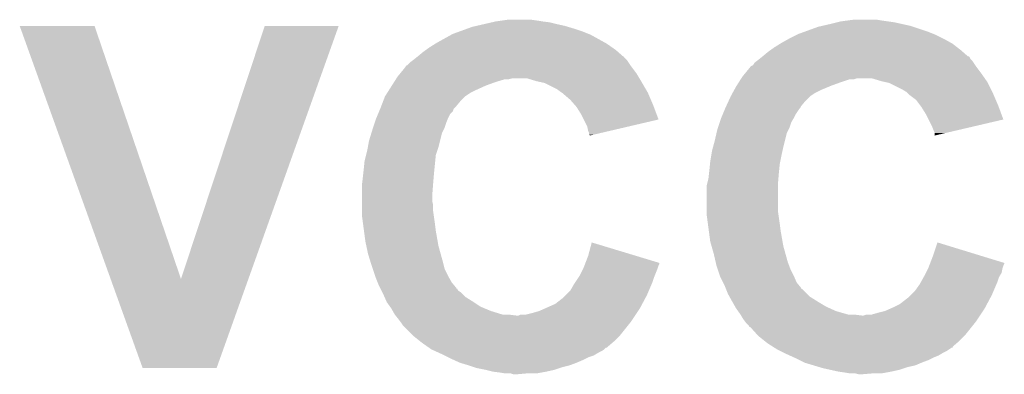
# Model space of a CAD drawing. Extents: x -1.3 to 24.2, y -3.9 to 39.2.
# Tile 6 of 37: x 4.7 to 7.5, y 7.9 to 8.9. Entities that reach past the tile are written whole.
import ezdxf

# ---------------------------------------------------------------- set-up
doc = ezdxf.new("R2010")
doc.units = 0
doc.layers.add('I2C_MUX_9_CLICK_V100_GTO', color=14, linetype='CONTINUOUS')

msp = doc.modelspace()

# ---------------------------------------------------------------- linework, layer by layer
at = {"layer": 'I2C_MUX_9_CLICK_V100_GTO'}
for points in [[(4.673634, 8.900134), (4.673628, 8.900148), (4.886964, 8.900134), (4.673628, 8.900148)], [(4.932816, 8.178892), (4.673634, 8.900134), (5.13337, 8.178892), (4.886964, 8.900134)], [(5.13337, 8.178892), (5.372112, 8.900122), (5.325574, 8.178892), (5.58291, 8.900122)], [(5.372112, 8.900122), (5.372126, 8.90016), (5.58291, 8.900122), (5.372126, 8.90016)], [(5.949952, 8.89254), (5.963922, 8.89762), (6.25348, 8.89254), (6.236546, 8.89762)], [(5.963922, 8.89762), (5.974928, 8.90016), (6.236546, 8.89762), (6.228078, 8.90016)], [(5.974928, 8.90016), (5.99694, 8.90524), (6.228078, 8.90016), (6.20522, 8.90524)], [(5.99694, 8.90524), (6.018952, 8.91032), (6.20522, 8.90524), (6.1849, 8.91032)], [(6.018952, 8.91032), (6.02996, 8.91286), (6.1849, 8.91032), (6.16458, 8.91286)], [(6.02996, 8.91286), (6.04774, 8.9154), (6.16458, 8.91286), (6.14934, 8.9154)], [(6.04774, 8.9154), (6.065522, 8.91794), (6.14934, 8.9154), (6.131558, 8.91794)], [(6.914516, 8.88492), (6.949442, 8.89762), (7.25932, 8.88492), (7.221216, 8.89762)], [(6.949442, 8.89762), (6.960438, 8.900158), (7.221216, 8.89762), (7.2136, 8.900158)], [(6.960438, 8.900158), (6.98246, 8.90524), (7.2136, 8.900158), (7.190736, 8.90524)], [(6.98246, 8.90524), (7.00278, 8.91032), (7.190736, 8.90524), (7.167878, 8.91032)], [(7.00278, 8.91032), (7.012942, 8.91286), (7.167878, 8.91032), (7.1501, 8.91286)], [(7.012942, 8.91286), (7.031992, 8.9154), (7.1501, 8.91286), (7.13232, 8.9154)], [(7.031992, 8.9154), (7.051042, 8.91794), (7.13232, 8.9154), (7.117078, 8.91794)], [(5.86232, 8.851898), (5.90347, 8.87476), (6.342894, 8.851898), (6.301742, 8.87476)], [(5.90347, 8.87476), (5.908042, 8.8773), (6.301742, 8.87476), (6.295392, 8.8773)], [(5.908042, 8.8773), (5.928996, 8.88492), (6.295392, 8.8773), (6.27634, 8.88492)], [(5.928996, 8.88492), (5.949952, 8.89254), (6.27634, 8.88492), (6.25348, 8.89254)], [(6.86816, 8.8646), (6.88848, 8.87476), (7.30504, 8.8646), (7.28472, 8.87476)], [(6.88848, 8.87476), (6.893562, 8.8773), (7.28472, 8.87476), (7.27837, 8.8773)], [(6.893562, 8.8773), (6.914516, 8.88492), (7.27837, 8.8773), (7.25932, 8.88492)], [(5.842, 8.8392), (5.858258, 8.84936), (6.361978, 8.8392), (6.347462, 8.84936)], [(5.858258, 8.84936), (5.86232, 8.851898), (6.347462, 8.84936), (6.342894, 8.851898)], [(6.82498, 8.8392), (6.841238, 8.84936), (7.346038, 8.8392), (7.332968, 8.84936)], [(6.841238, 8.84936), (6.8453, 8.851898), (7.332968, 8.84936), (7.328402, 8.851898)], [(6.8453, 8.851898), (6.863588, 8.86206), (7.328402, 8.851898), (7.31012, 8.86206)], [(6.863588, 8.86206), (6.86816, 8.8646), (7.31012, 8.86206), (7.30504, 8.8646)], [(5.805796, 8.811254), (5.80894, 8.813768), (6.395726, 8.811254), (6.39572, 8.813768)], [(5.80894, 8.813768), (5.80898, 8.8138), (6.39572, 8.813768), (6.393176, 8.8138)], [(5.80898, 8.8138), (5.82422, 8.8265), (6.393176, 8.8138), (6.378666, 8.8265)], [(5.82422, 8.8265), (5.831332, 8.83158), (6.378666, 8.8265), (6.372862, 8.83158)], [(5.831332, 8.83158), (5.842, 8.8392), (6.372862, 8.83158), (6.361978, 8.8392)], [(6.78878, 8.811256), (6.791952, 8.813794), (7.381242, 8.811256), (7.378706, 8.813794)], [(6.791952, 8.813794), (6.79196, 8.8138), (7.378706, 8.813794), (7.376156, 8.8138)], [(6.79196, 8.8138), (6.8072, 8.8265), (7.376156, 8.8138), (7.361646, 8.8265)], [(6.8072, 8.8265), (6.814312, 8.83158), (7.361646, 8.8265), (7.35584, 8.83158)], [(6.814312, 8.83158), (6.82498, 8.8392), (7.35584, 8.83158), (7.346038, 8.8392)], [(5.77342, 8.783316), (5.773442, 8.78586), (6.41795, 8.783316), (6.41604, 8.78586)], [(5.773442, 8.78586), (5.773444, 8.785866), (6.41604, 8.78586), (6.416036, 8.785866)], [(5.773444, 8.785866), (5.77849, 8.788402), (6.416036, 8.785866), (6.414346, 8.788402)], [(5.77849, 8.788402), (5.786122, 8.79602), (6.414346, 8.788402), (6.409268, 8.79602)], [(5.786122, 8.79602), (5.792894, 8.8011), (6.409268, 8.79602), (6.40588, 8.8011)], [(5.792894, 8.8011), (5.79628, 8.80364), (6.40588, 8.8011), (6.40334, 8.80364)], [(5.79628, 8.80364), (5.805796, 8.811254), (6.40334, 8.80364), (6.395726, 8.811254)], [(6.756398, 8.783318), (6.75894, 8.78586), (7.400928, 8.783318), (7.39902, 8.78586)], [(6.75894, 8.78586), (6.758944, 8.785862), (7.39902, 8.78586), (7.39902, 8.785862)], [(6.758944, 8.785862), (6.76401, 8.788404), (7.39902, 8.785862), (7.397324, 8.788404)], [(6.76401, 8.788404), (6.769102, 8.796022), (7.397324, 8.788404), (7.392246, 8.796022)], [(6.769102, 8.796022), (6.775872, 8.8011), (7.392246, 8.796022), (7.38886, 8.8011)], [(6.775872, 8.8011), (6.77926, 8.80364), (7.38886, 8.8011), (7.386326, 8.80364)], [(6.77926, 8.80364), (6.782446, 8.80619), (7.386326, 8.80364), (7.383782, 8.80619)], [(6.782446, 8.80619), (6.78878, 8.811256), (7.383782, 8.80619), (7.381242, 8.811256)], [(5.75056, 8.75538), (5.758872, 8.765538), (6.437378, 8.75538), (6.431282, 8.765538)], [(5.758872, 8.765538), (5.77342, 8.783316), (6.431282, 8.765538), (6.41795, 8.783316)], [(6.73354, 8.75538), (6.741852, 8.76554), (7.421372, 8.75538), (7.41426, 8.76554)], [(6.741852, 8.76554), (6.756398, 8.783318), (7.41426, 8.76554), (7.400928, 8.783318)], [(5.726314, 8.71728), (5.734396, 8.72998), (5.97408, 8.71728), (6.002022, 8.72998)], [(5.734396, 8.72998), (5.740862, 8.740142), (6.002022, 8.72998), (6.02996, 8.740142)], [(5.740862, 8.740142), (5.74571, 8.74776), (6.02996, 8.740142), (6.055356, 8.74776)], [(5.74571, 8.74776), (5.747326, 8.7503), (6.065518, 8.74776), (6.075678, 8.7503)], [(5.747326, 8.7503), (5.75056, 8.75538), (6.440426, 8.7503), (6.437378, 8.75538)], [(6.146802, 8.74268), (6.121398, 8.7503), (6.444998, 8.74268), (6.440426, 8.7503)], [(6.158236, 8.74014), (6.146802, 8.74268), (6.44652, 8.74014), (6.444998, 8.74268)], [(6.169658, 8.737602), (6.158236, 8.74014), (6.448002, 8.737602), (6.44652, 8.74014)], [(6.205218, 8.71982), (6.169658, 8.737602), (6.458374, 8.71982), (6.448002, 8.737602)], [(6.71576, 8.72744), (6.717376, 8.72998), (6.981444, 8.72744), (6.987542, 8.72998)], [(6.717376, 8.72998), (6.72384, 8.74014), (6.987542, 8.72998), (7.01548, 8.74014)], [(6.72384, 8.74014), (6.728688, 8.747758), (7.01548, 8.74014), (7.038338, 8.747758)], [(6.728688, 8.747758), (6.72869, 8.74776), (7.038338, 8.747758), (7.051036, 8.74776)], [(6.72869, 8.74776), (6.730306, 8.750298), (7.051036, 8.74776), (7.058658, 8.750298)], [(6.730306, 8.7503), (6.73354, 8.75538), (7.424928, 8.7503), (7.421372, 8.75538)], [(6.730306, 8.750298), (6.730306, 8.7503), (7.058658, 8.750298), (7.104378, 8.7503)], [(7.129782, 8.74268), (7.104378, 8.7503), (7.430262, 8.74268), (7.424928, 8.7503)], [(7.141224, 8.740138), (7.129782, 8.74268), (7.43204, 8.740138), (7.430262, 8.74268)], [(7.152638, 8.737602), (7.141224, 8.740138), (7.43331, 8.737602), (7.43204, 8.740138)], [(7.1882, 8.71982), (7.152638, 8.737602), (7.4422, 8.71982), (7.43331, 8.737602)], [(5.715002, 8.6995), (5.721464, 8.709658), (5.9436, 8.6995), (5.958838, 8.709658)], [(5.721464, 8.709658), (5.726314, 8.71728), (5.958838, 8.709658), (5.97408, 8.71728)], [(6.21538, 8.7122), (6.205218, 8.71982), (6.462818, 8.7122), (6.458374, 8.71982)], [(6.219194, 8.709658), (6.21538, 8.7122), (6.4643, 8.709658), (6.462818, 8.7122)], [(6.223, 8.70712), (6.219194, 8.709658), (6.465388, 8.70712), (6.4643, 8.709658)], [(6.22554, 8.704578), (6.223, 8.70712), (6.466478, 8.704578), (6.465388, 8.70712)], [(6.24332, 8.689342), (6.22554, 8.704578), (6.473008, 8.689342), (6.466478, 8.704578)], [(6.70052, 8.6995), (6.70606, 8.709658), (6.92658, 8.6995), (6.941818, 8.709658)], [(6.70606, 8.709658), (6.710218, 8.71728), (6.941818, 8.709658), (6.95706, 8.71728)], [(6.710218, 8.71728), (6.71576, 8.72744), (6.95706, 8.71728), (6.981444, 8.72744)], [(7.200898, 8.712202), (7.1882, 8.71982), (7.44601, 8.712202), (7.4422, 8.71982)], [(7.203442, 8.70966), (7.200898, 8.712202), (7.44728, 8.70966), (7.44601, 8.712202)], [(7.20852, 8.704582), (7.203442, 8.70966), (7.449458, 8.704582), (7.44728, 8.70966)], [(7.228838, 8.689342), (7.20852, 8.704582), (7.455988, 8.689342), (7.449458, 8.704582)], [(5.704254, 8.671562), (5.710116, 8.6868), (5.918202, 8.671562), (5.9309, 8.6868)], [(5.710116, 8.6868), (5.715, 8.699498), (5.9309, 8.6868), (5.943598, 8.699498)], [(5.715, 8.699498), (5.715002, 8.6995), (5.943598, 8.699498), (5.9436, 8.6995)], [(6.256658, 8.6741), (6.24332, 8.689342), (6.47954, 8.6741), (6.473008, 8.689342)], [(6.2611, 8.669022), (6.256658, 8.6741), (6.48144, 8.669022), (6.47954, 8.6741)], [(6.687622, 8.671556), (6.694658, 8.6868), (6.901178, 8.671556), (6.91388, 8.6868)], [(6.694658, 8.6868), (6.700518, 8.699498), (6.91388, 8.6868), (6.926578, 8.699498)], [(6.700518, 8.699498), (6.70052, 8.6995), (6.926578, 8.699498), (6.92658, 8.6995)], [(7.24027, 8.6741), (7.228838, 8.689342), (7.46252, 8.6741), (7.455988, 8.689342)], [(7.24408, 8.669018), (7.24027, 8.6741), (7.464422, 8.669018), (7.46252, 8.6741)], [(5.690658, 8.63854), (5.69489, 8.648696), (5.89534, 8.63854), (5.900418, 8.648696)], [(5.69489, 8.648696), (5.69807, 8.656328), (5.900418, 8.648696), (5.908036, 8.656328)], [(5.69807, 8.656328), (5.70124, 8.663936), (5.908036, 8.656328), (5.91058, 8.663936)], [(5.70124, 8.663936), (5.7023, 8.66648), (5.91058, 8.663936), (5.913122, 8.66648)], [(5.7023, 8.66648), (5.704254, 8.671562), (5.913122, 8.66648), (5.918202, 8.671562)], [(6.2738, 8.648698), (6.2611, 8.669022), (6.489044, 8.648698), (6.48144, 8.669022)], [(6.281422, 8.633454), (6.2738, 8.648698), (6.494746, 8.633454), (6.489044, 8.648698)], [(6.673638, 8.638542), (6.67787, 8.648698), (6.88086, 8.638542), (6.88594, 8.648698)], [(6.67787, 8.648698), (6.68422, 8.66394), (6.88594, 8.648698), (6.8961, 8.66394)], [(6.68422, 8.66394), (6.68528, 8.66648), (6.8961, 8.66394), (6.898628, 8.66648)], [(6.68528, 8.66648), (6.685284, 8.66649), (6.898628, 8.66648), (6.898638, 8.66649)], [(6.685284, 8.66649), (6.687622, 8.671556), (6.898638, 8.66649), (6.901178, 8.671556)], [(7.25678, 8.648698), (7.24408, 8.669018), (7.472024, 8.648698), (7.464422, 8.669018)], [(7.264404, 8.633454), (7.25678, 8.648698), (7.477726, 8.633454), (7.472024, 8.648698)], [(5.681132, 8.6106), (5.686214, 8.625842), (5.88518, 8.6106), (5.89026, 8.625842)], [(5.686214, 8.625842), (5.6896, 8.635998), (5.89026, 8.625842), (5.894322, 8.635998)], [(5.6896, 8.635998), (5.690658, 8.63854), (5.894322, 8.635998), (5.89534, 8.63854)], [(6.291578, 8.613142), (6.281422, 8.633454), (6.40784, 8.613142), (6.494746, 8.633454)], [(6.664114, 8.6106), (6.669196, 8.62585), (6.86816, 8.6106), (6.87324, 8.62585)], [(6.669196, 8.62585), (6.67258, 8.635998), (6.87324, 8.62585), (6.879332, 8.635998)], [(6.67258, 8.635998), (6.673638, 8.638542), (6.879332, 8.635998), (6.88086, 8.638542)], [(7.27456, 8.61314), (7.264404, 8.633454), (7.390758, 8.61314), (7.477726, 8.633454)], [(5.66928, 8.572502), (5.676312, 8.595358), (5.871844, 8.572502), (5.877558, 8.595358)], [(5.676312, 8.595358), (5.67944, 8.60552), (5.877558, 8.595358), (5.882638, 8.60552)], [(5.67944, 8.60552), (5.681132, 8.6106), (5.882638, 8.60552), (5.88518, 8.6106)], [(6.29412, 8.600442), (6.291578, 8.613142), (6.353502, 8.600442), (6.40784, 8.613142)], [(6.296658, 8.595364), (6.29412, 8.600442), (6.331776, 8.595364), (6.353502, 8.600442)], [(6.29666, 8.590276), (6.296658, 8.595364), (6.310008, 8.590276), (6.331776, 8.595364)], [(6.299192, 8.587748), (6.29666, 8.590276), (6.299192, 8.587748), (6.310008, 8.590276)], [(6.6548, 8.5725), (6.660074, 8.595358), (6.854824, 8.5725), (6.860538, 8.595358)], [(6.660074, 8.595358), (6.66242, 8.605518), (6.860538, 8.595358), (6.865618, 8.605518)], [(6.66242, 8.605518), (6.664114, 8.6106), (6.865618, 8.605518), (6.86816, 8.6106)], [(7.27964, 8.60044), (7.27456, 8.61314), (7.336386, 8.60044), (7.390758, 8.61314)], [(7.282178, 8.595364), (7.27964, 8.60044), (7.314656, 8.595364), (7.336386, 8.60044)], [(7.28218, 8.587778), (7.282178, 8.595364), (7.28218, 8.587778), (7.314656, 8.595364)], [(5.666046, 8.554722), (5.66928, 8.572502), (5.8674, 8.554722), (5.871844, 8.572502)], [(6.64995, 8.55472), (6.6548, 8.5725), (6.85038, 8.55472), (6.854824, 8.5725)], [(5.661024, 8.531858), (5.6642, 8.54456), (5.85978, 8.531858), (5.864012, 8.54456)], [(5.6642, 8.54456), (5.666046, 8.554722), (5.864012, 8.54456), (5.8674, 8.554722)], [(6.645062, 8.53186), (6.64718, 8.544562), (6.8453, 8.53186), (6.848122, 8.544562)], [(6.64718, 8.544562), (6.64995, 8.55472), (6.848122, 8.544562), (6.85038, 8.55472)], [(5.65404, 8.48868), (5.65658, 8.51408), (5.855462, 8.48868), (5.858002, 8.51408)], [(5.65658, 8.51408), (5.661024, 8.531858), (5.858002, 8.51408), (5.85978, 8.531858)], [(6.63956, 8.48868), (6.641338, 8.506462), (6.83844, 8.48868), (6.84022, 8.506462)], [(6.641338, 8.506462), (6.6421, 8.51408), (6.84022, 8.506462), (6.841742, 8.51408)], [(6.6421, 8.51408), (6.645062, 8.53186), (6.841742, 8.51408), (6.8453, 8.53186)], [(5.6515, 8.46582), (5.653192, 8.48106), (5.85343, 8.46582), (5.8547, 8.48106)], [(5.653192, 8.48106), (5.65404, 8.48868), (5.8547, 8.48106), (5.855462, 8.48868)], [(6.63702, 8.465822), (6.638712, 8.48106), (6.83641, 8.465822), (6.83768, 8.48106)], [(6.638712, 8.48106), (6.63956, 8.48868), (6.83768, 8.48106), (6.83844, 8.48868)], [(5.64896, 8.4455), (5.649594, 8.45058), (5.851768, 8.4455), (5.85216, 8.45058)], [(5.649594, 8.45058), (5.6515, 8.46582), (5.85216, 8.45058), (5.85343, 8.46582)], [(6.63194, 8.445502), (6.63321, 8.450582), (6.83514, 8.445502), (6.83514, 8.450582)], [(6.63321, 8.450582), (6.63702, 8.465822), (6.83514, 8.450582), (6.83641, 8.465822)], [(5.64896, 8.417562), (5.64896, 8.4455), (5.84962, 8.417562), (5.851768, 8.4455)], [(6.63194, 8.37184), (6.63194, 8.445502), (6.83514, 8.37184), (6.83514, 8.445502)], [(5.64896, 8.399778), (5.64896, 8.417562), (5.84962, 8.399778), (5.84962, 8.417562)], [(5.64896, 8.389618), (5.64896, 8.399778), (5.85216, 8.389618), (5.84962, 8.399778)], [(5.64896, 8.37184), (5.64896, 8.389618), (5.85216, 8.37184), (5.85216, 8.389618)], [(5.64896, 8.361682), (5.64896, 8.37184), (5.853612, 8.361682), (5.85216, 8.37184)], [(6.63194, 8.361682), (6.63194, 8.37184), (6.836592, 8.361682), (6.83514, 8.37184)], [(5.652348, 8.33628), (5.64896, 8.361682), (5.85724, 8.33628), (5.853612, 8.361682)], [(5.655058, 8.31596), (5.652348, 8.33628), (5.85978, 8.31596), (5.85724, 8.33628)], [(6.635328, 8.33628), (6.63194, 8.361682), (6.84022, 8.33628), (6.836592, 8.361682)], [(6.638038, 8.31596), (6.635328, 8.33628), (6.84276, 8.31596), (6.84022, 8.33628)], [(5.65912, 8.28548), (5.655058, 8.31596), (5.86516, 8.28548), (5.85978, 8.31596)], [(6.6421, 8.285482), (6.638038, 8.31596), (6.84814, 8.285482), (6.84276, 8.31596)], [(5.661842, 8.27278), (5.65912, 8.28548), (5.8674, 8.27278), (5.86516, 8.28548)], [(6.29412, 8.24484), (6.304312, 8.282934), (6.430124, 8.24484), (6.304312, 8.282934)], [(6.64573, 8.27278), (6.6421, 8.285482), (6.85038, 8.27278), (6.84814, 8.285482)], [(7.2771, 8.244838), (7.28983, 8.282936), (7.413998, 8.244838), (7.28983, 8.282936)], [(5.66674, 8.24992), (5.661842, 8.27278), (5.87375, 8.24992), (5.8674, 8.27278)], [(6.65226, 8.24992), (6.64573, 8.27278), (6.85673, 8.24992), (6.85038, 8.27278)], [(5.673774, 8.22706), (5.66674, 8.24992), (5.8801, 8.22706), (5.87375, 8.24992)], [(5.6769, 8.2169), (5.673774, 8.22706), (5.88264, 8.2169), (5.8801, 8.22706)], [(6.285326, 8.221976), (6.286294, 8.224494), (6.497318, 8.221976), (6.49732, 8.224494)], [(6.286294, 8.224494), (6.29412, 8.24484), (6.49732, 8.224494), (6.430124, 8.24484)], [(6.657538, 8.22706), (6.65226, 8.24992), (6.86308, 8.22706), (6.85673, 8.24992)], [(6.659882, 8.2169), (6.657538, 8.22706), (6.86689, 8.2169), (6.86308, 8.22706)], [(7.268306, 8.221976), (7.269274, 8.224494), (7.480298, 8.221976), (7.4803, 8.224494)], [(7.269274, 8.224494), (7.2771, 8.244838), (7.4803, 8.224494), (7.413998, 8.244838)], [(5.680288, 8.206738), (5.6769, 8.2169), (5.88518, 8.206738), (5.88264, 8.2169)], [(5.68706, 8.186422), (5.680288, 8.206738), (5.89534, 8.186422), (5.88518, 8.206738)], [(6.26872, 8.186422), (6.280148, 8.20928), (6.483096, 8.186422), (6.49224, 8.20928)], [(6.280148, 8.20928), (6.28142, 8.21182), (6.49224, 8.20928), (6.493086, 8.21182)], [(6.28142, 8.21182), (6.283372, 8.216898), (6.493086, 8.21182), (6.49478, 8.216898)], [(6.283372, 8.216898), (6.285326, 8.221976), (6.49478, 8.216898), (6.497318, 8.221976)], [(6.66327, 8.20674), (6.659882, 8.2169), (6.8707, 8.20674), (6.86689, 8.2169)], [(6.67004, 8.186422), (6.66327, 8.20674), (6.88086, 8.186422), (6.8707, 8.20674)], [(7.2517, 8.18642), (7.256778, 8.196578), (7.466578, 8.18642), (7.47268, 8.196578)], [(7.256778, 8.196578), (7.263128, 8.209278), (7.47268, 8.196578), (7.47522, 8.209278)], [(7.263128, 8.209278), (7.2644, 8.21182), (7.47522, 8.209278), (7.476066, 8.21182)], [(7.2644, 8.21182), (7.266352, 8.216898), (7.476066, 8.21182), (7.47776, 8.216898)], [(7.266352, 8.216898), (7.268306, 8.221976), (7.47776, 8.216898), (7.480298, 8.221976)], [(5.024116, 7.924826), (4.932816, 8.178892), (5.234922, 7.924826), (5.325574, 8.178892)], [(5.68706, 8.186418), (5.68706, 8.186422), (5.895344, 8.186418), (5.89534, 8.186422)], [(5.694168, 8.168652), (5.68706, 8.186418), (5.9055, 8.168652), (5.895344, 8.186418)], [(5.69722, 8.16102), (5.694168, 8.168652), (5.911858, 8.16102), (5.9055, 8.168652)], [(6.25348, 8.16356), (6.256866, 8.168642), (6.474822, 8.16356), (6.477, 8.168642)], [(6.256866, 8.168642), (6.267026, 8.183882), (6.477, 8.168642), (6.48208, 8.183882)], [(6.267026, 8.183882), (6.26872, 8.186422), (6.48208, 8.183882), (6.483096, 8.186422)], [(6.670042, 8.18642), (6.67004, 8.186422), (6.88086, 8.18642), (6.88086, 8.186422)], [(6.678926, 8.16865), (6.670042, 8.18642), (6.888482, 8.16865), (6.88086, 8.18642)], [(6.68274, 8.16102), (6.678926, 8.16865), (6.894838, 8.16102), (6.888482, 8.16865)], [(7.239002, 8.16356), (7.241824, 8.168642), (7.457802, 8.16356), (7.45998, 8.168642)], [(7.241824, 8.168642), (7.250294, 8.18389), (7.45998, 8.168642), (7.46506, 8.18389)], [(7.250294, 8.18389), (7.2517, 8.18642), (7.46506, 8.18389), (7.466578, 8.18642)], [(5.701028, 8.153404), (5.69722, 8.16102), (5.9182, 8.153404), (5.911858, 8.16102)], [(5.7023, 8.15086), (5.701028, 8.153404), (5.918232, 8.15086), (5.9182, 8.153404)], [(5.702312, 8.150836), (5.7023, 8.15086), (5.920746, 8.150836), (5.918232, 8.15086)], [(5.704836, 8.14579), (5.702312, 8.150836), (5.923284, 8.14579), (5.920746, 8.150836)], [(5.707382, 8.140698), (5.704836, 8.14579), (5.930902, 8.140698), (5.923284, 8.14579)], [(5.70992, 8.13562), (5.707382, 8.140698), (5.935982, 8.13562), (5.930902, 8.140698)], [(6.230618, 8.13308), (6.243322, 8.145782), (6.46176, 8.13308), (6.467202, 8.145782)], [(6.243322, 8.145782), (6.25348, 8.16356), (6.467202, 8.145782), (6.474822, 8.16356)], [(6.685788, 8.153404), (6.68274, 8.16102), (6.90118, 8.153404), (6.894838, 8.16102)], [(6.686804, 8.15086), (6.685788, 8.153404), (6.901212, 8.15086), (6.90118, 8.153404)], [(6.686808, 8.150854), (6.686804, 8.15086), (6.903726, 8.150854), (6.901212, 8.15086)], [(6.6929, 8.13562), (6.686808, 8.150854), (6.918962, 8.13562), (6.903726, 8.150854)], [(7.213598, 8.13308), (7.2263, 8.14578), (7.44474, 8.13308), (7.450182, 8.14578)], [(7.2263, 8.14578), (7.239002, 8.16356), (7.450182, 8.14578), (7.457802, 8.16356)], [(5.713306, 8.128), (5.70992, 8.13562), (5.943602, 8.128), (5.935982, 8.13562)], [(5.718948, 8.1153), (5.713306, 8.128), (5.96392, 8.1153), (5.943602, 8.128)], [(5.72008, 8.11275), (5.718948, 8.1153), (5.967744, 8.11275), (5.96392, 8.1153)], [(5.729152, 8.10006), (5.72008, 8.11275), (5.98677, 8.10006), (5.967744, 8.11275)], [(6.20013, 8.107682), (6.223, 8.125462), (6.448214, 8.107682), (6.457696, 8.125462)], [(6.223, 8.125462), (6.230618, 8.13308), (6.457696, 8.125462), (6.46176, 8.13308)], [(6.697134, 8.128), (6.6929, 8.13562), (6.926582, 8.128), (6.918962, 8.13562)], [(6.70419, 8.1153), (6.697134, 8.128), (6.9469, 8.1153), (6.926582, 8.128)], [(6.7056, 8.11276), (6.70419, 8.1153), (6.951134, 8.11276), (6.9469, 8.1153)], [(6.712856, 8.10006), (6.7056, 8.11276), (6.972302, 8.10006), (6.951134, 8.11276)], [(7.18311, 8.107682), (7.20598, 8.125462), (7.431194, 8.107682), (7.440676, 8.125462)], [(7.20598, 8.125462), (7.213598, 8.13308), (7.440676, 8.125462), (7.44474, 8.13308)], [(5.73278, 8.094982), (5.729152, 8.10006), (5.998962, 8.094982), (5.98677, 8.10006)], [(5.737136, 8.08736), (5.73278, 8.094982), (6.017258, 8.08736), (5.998962, 8.094982)], [(5.742938, 8.077202), (5.737136, 8.08736), (6.050278, 8.077202), (6.017258, 8.08736)], [(6.13664, 8.08228), (6.154422, 8.08736), (6.432972, 8.08228), (6.43636, 8.08736)], [(6.154422, 8.08736), (6.17156, 8.09498), (6.43636, 8.08736), (6.44144, 8.09498)], [(6.17156, 8.09498), (6.20013, 8.107682), (6.44144, 8.09498), (6.448214, 8.107682)], [(6.715758, 8.09498), (6.712856, 8.10006), (6.983476, 8.09498), (6.972302, 8.10006)], [(6.721206, 8.087358), (6.715758, 8.09498), (7.00024, 8.087358), (6.983476, 8.09498)], [(6.728462, 8.0772), (6.721206, 8.087358), (7.035802, 8.0772), (7.00024, 8.087358)], [(7.11962, 8.08228), (7.139942, 8.08736), (7.415952, 8.08228), (7.41934, 8.08736)], [(7.139942, 8.08736), (7.157084, 8.09498), (7.41934, 8.08736), (7.42442, 8.09498)], [(7.157084, 8.09498), (7.1628, 8.09752), (7.42442, 8.09498), (7.425774, 8.09752)], [(7.1628, 8.09752), (7.18311, 8.107682), (7.425774, 8.09752), (7.431194, 8.107682)], [(5.74294, 8.0772), (5.742938, 8.077202), (6.050284, 8.0772), (6.050278, 8.077202)], [(5.744972, 8.07466), (5.74294, 8.0772), (6.088382, 8.07466), (6.06806, 8.0772)], [(5.7531, 8.0645), (5.744972, 8.07466), (6.42112, 8.0645), (6.427892, 8.07466)], [(5.758816, 8.05688), (5.7531, 8.0645), (6.41604, 8.05688), (6.42112, 8.0645)], [(5.76072, 8.05434), (5.758816, 8.05688), (6.414008, 8.05434), (6.41604, 8.05688)], [(6.088382, 8.07466), (6.096004, 8.074662), (6.427892, 8.07466), (6.427894, 8.074662)], [(6.096004, 8.074662), (6.101084, 8.0772), (6.427894, 8.074662), (6.429586, 8.0772)], [(6.116322, 8.0772), (6.13664, 8.08228), (6.429586, 8.0772), (6.432972, 8.08228)], [(6.729986, 8.07466), (6.728462, 8.0772), (7.073902, 8.07466), (7.05358, 8.0772)], [(6.736078, 8.064502), (6.729986, 8.07466), (7.4041, 8.064502), (7.410872, 8.07466)], [(6.741798, 8.05688), (6.736078, 8.064502), (7.39902, 8.05688), (7.4041, 8.064502)], [(6.7437, 8.054342), (6.741798, 8.05688), (7.396988, 8.054342), (7.39902, 8.05688)], [(7.073902, 8.07466), (7.078982, 8.074662), (7.410872, 8.07466), (7.410874, 8.074662)], [(7.078982, 8.074662), (7.086604, 8.0772), (7.410874, 8.074662), (7.412566, 8.0772)], [(7.101844, 8.0772), (7.11962, 8.08228), (7.412566, 8.0772), (7.415952, 8.08228)], [(5.7658, 8.04672), (5.76072, 8.05434), (6.407912, 8.04672), (6.414008, 8.05434)], [(5.79374, 8.01878), (5.7658, 8.04672), (6.38556, 8.01878), (6.407912, 8.04672)], [(6.751318, 8.04671), (6.7437, 8.054342), (7.390884, 8.04671), (7.396988, 8.054342)], [(6.753854, 8.041664), (6.751318, 8.04671), (7.386846, 8.041664), (7.390884, 8.04671)], [(6.756404, 8.04164), (6.753854, 8.041664), (7.386828, 8.04164), (7.386846, 8.041664)], [(6.776976, 8.01878), (6.756404, 8.04164), (7.36854, 8.01878), (7.386828, 8.04164)], [(5.79628, 8.01624), (5.79374, 8.01878), (6.38302, 8.01624), (6.38556, 8.01878)], [(5.81533, 8.001), (5.79628, 8.01624), (6.36778, 8.001), (6.38302, 8.01624)], [(5.82168, 7.99592), (5.81533, 8.001), (6.361852, 7.99592), (6.36778, 8.001)], [(6.77926, 8.01624), (6.776976, 8.01878), (7.366, 8.01624), (7.36854, 8.01878)], [(6.79831, 8.001), (6.77926, 8.01624), (7.35076, 8.001), (7.366, 8.01624)], [(6.80466, 7.99592), (6.79831, 8.001), (7.344832, 7.99592), (7.35076, 8.001)], [(5.836192, 7.985762), (5.82168, 7.99592), (6.35, 7.985762), (6.361852, 7.99592)], [(5.839824, 7.98322), (5.836192, 7.985762), (6.347464, 7.98322), (6.35, 7.985762)], [(5.839834, 7.983214), (5.839824, 7.98322), (6.344914, 7.983214), (6.347464, 7.98322)], [(5.847078, 7.978142), (5.839834, 7.983214), (6.339842, 7.978142), (6.344914, 7.983214)], [(5.847084, 7.97814), (5.847078, 7.978142), (6.33984, 7.97814), (6.339842, 7.978142)], [(5.858258, 7.97306), (5.847084, 7.97814), (6.332218, 7.97306), (6.33984, 7.97814)], [(5.869434, 7.96798), (5.858258, 7.97306), (6.322062, 7.96798), (6.332218, 7.97306)], [(6.820626, 7.985762), (6.80466, 7.99592), (7.33298, 7.985762), (7.344832, 7.99592)], [(6.82462, 7.98322), (6.820626, 7.985762), (7.332948, 7.98322), (7.33298, 7.985762)], [(6.824626, 7.983216), (6.82462, 7.98322), (7.330434, 7.983216), (7.332948, 7.98322)], [(6.8326, 7.978142), (6.824626, 7.983216), (7.322822, 7.978142), (7.330434, 7.983216)], [(6.842764, 7.97306), (6.8326, 7.978142), (7.315198, 7.97306), (7.322822, 7.978142)], [(6.852922, 7.96798), (6.842764, 7.97306), (7.305042, 7.96798), (7.315198, 7.97306)], [(5.87502, 7.96544), (5.869434, 7.96798), (6.31783, 7.96544), (6.322062, 7.96798)], [(5.88518, 7.96036), (5.87502, 7.96544), (6.30937, 7.96036), (6.31783, 7.96544)], [(5.89534, 7.95528), (5.88518, 7.96036), (6.29412, 7.95528), (6.30937, 7.96036)], [(5.90042, 7.95274), (5.89534, 7.95528), (6.28904, 7.95274), (6.29412, 7.95528)], [(5.911596, 7.94766), (5.90042, 7.95274), (6.27888, 7.94766), (6.28904, 7.95274)], [(5.92836, 7.94004), (5.911596, 7.94766), (6.2611, 7.94004), (6.27888, 7.94766)], [(6.858, 7.96544), (6.852922, 7.96798), (7.300812, 7.96544), (7.305042, 7.96798)], [(6.869176, 7.96036), (6.858, 7.96544), (7.292352, 7.96036), (7.300812, 7.96544)], [(6.880352, 7.95528), (6.869176, 7.96036), (7.27964, 7.95528), (7.292352, 7.96036)], [(6.88594, 7.95274), (6.880352, 7.95528), (7.27456, 7.95274), (7.27964, 7.95528)], [(6.8961, 7.94766), (6.88594, 7.95274), (7.2644, 7.94766), (7.27456, 7.95274)], [(6.91134, 7.94004), (6.8961, 7.94766), (7.24408, 7.94004), (7.2644, 7.94766)], [(5.234914, 7.9248), (5.024116, 7.924826), (5.234914, 7.9248), (5.234922, 7.924826)], [(5.95376, 7.93242), (5.92836, 7.94004), (6.240778, 7.93242), (6.2611, 7.94004)], [(5.969006, 7.92734), (5.95376, 7.93242), (6.220462, 7.92734), (6.240778, 7.93242)], [(5.97662, 7.924802), (5.969006, 7.92734), (6.212846, 7.924802), (6.220462, 7.92734)], [(6.00202, 7.91972), (5.97662, 7.924802), (6.197598, 7.91972), (6.212846, 7.924802)], [(6.02234, 7.91464), (6.00202, 7.91972), (6.17474, 7.91464), (6.197598, 7.91972)], [(6.936742, 7.93242), (6.91134, 7.94004), (7.226298, 7.93242), (7.24408, 7.94004)], [(6.953682, 7.927338), (6.936742, 7.93242), (7.20344, 7.927338), (7.226298, 7.93242)], [(6.962142, 7.9248), (6.953682, 7.927338), (7.195822, 7.9248), (7.20344, 7.927338)], [(6.985002, 7.91972), (6.962142, 7.9248), (7.180578, 7.91972), (7.195822, 7.9248)], [(7.007862, 7.91464), (6.985002, 7.91972), (7.15772, 7.91464), (7.180578, 7.91972)], [(6.04266, 7.9121), (6.02234, 7.91464), (6.160768, 7.9121), (6.17474, 7.91464)], [(6.057898, 7.90956), (6.04266, 7.9121), (6.146798, 7.90956), (6.160768, 7.9121)], [(6.080758, 7.907022), (6.073136, 7.90956), (6.090942, 7.907022), (6.11886, 7.90956)], [(6.090922, 7.90702), (6.080758, 7.907022), (6.090922, 7.90702), (6.090942, 7.907022)], [(7.02564, 7.9121), (7.007862, 7.91464), (7.143748, 7.9121), (7.15772, 7.91464)], [(7.040878, 7.90956), (7.02564, 7.9121), (7.129778, 7.90956), (7.143748, 7.9121)], [(7.066278, 7.90702), (7.056118, 7.90956), (7.073902, 7.90702), (7.10438, 7.90956)]]:
    msp.add_solid(points, dxfattribs=at)

doc.saveas('drawing.dxf')
